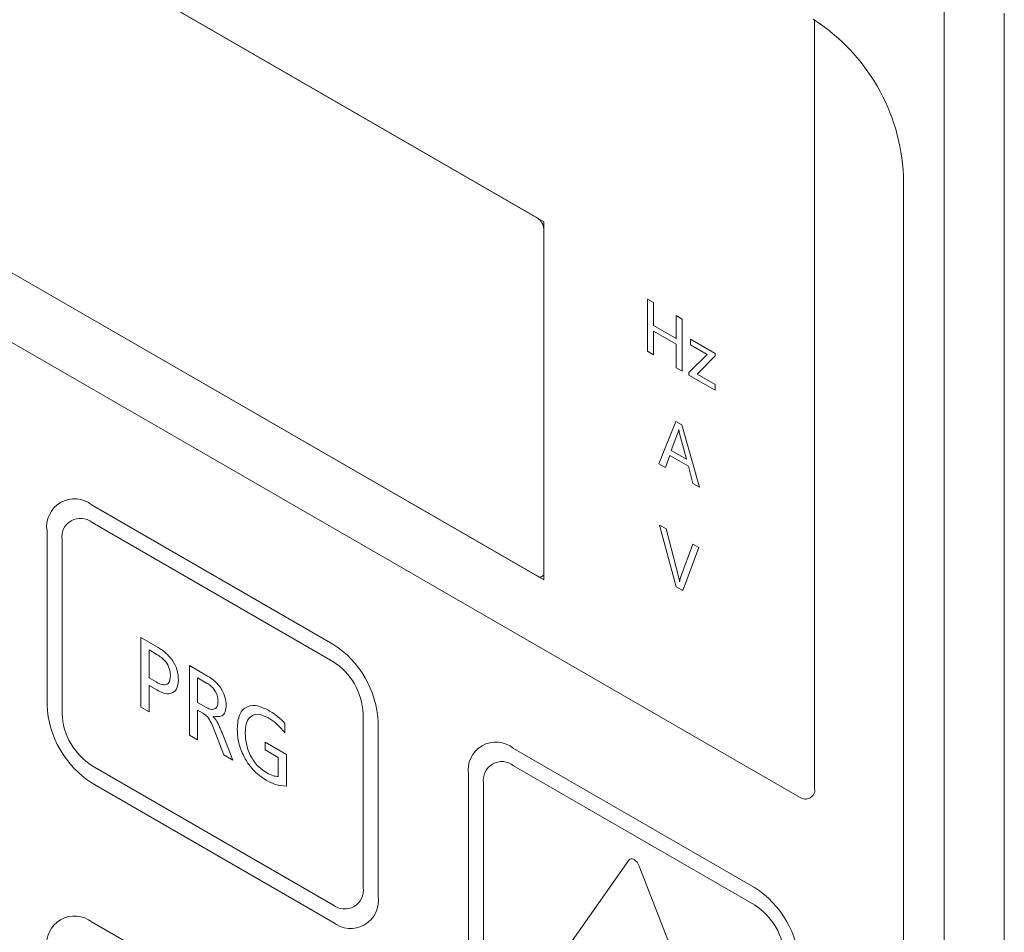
# Model space of a CAD drawing. Header units: millimetres. Extents: x -420 to 420, y -297 to 297.
# Tile 114 of 141: x 240 to 261, y 152 to 172. Entities that reach past the tile are written whole.
import ezdxf

# ---------------------------------------------------------------- set-up
doc = ezdxf.new("R2010")
doc.units = ezdxf.units.MM
doc.header["$MEASUREMENT"] = 0
doc.layers.add('layer 1', color=7, linetype='Continuous')

msp = doc.modelspace()

# ---------------------------------------------------------------- linework, layer by layer
at = {"layer": 'layer 1', "color": 7, "lineweight": 9}
for points in [[(251.3525, 167.179), (251.3525, 167.179), (227.8224, 180.7625), (227.8224, 180.7625)], [(251.2218, 167.2544), (251.2218, 167.2544), (227.9531, 180.6871), (227.9531, 180.6871)], [(222.2667, 174.6862), (222.2667, 174.6862), (256.9082, 154.6881), (256.9082, 154.6881)], [(227.8224, 172.9885), (227.8224, 172.9885), (251.3525, 159.4048), (251.3525, 159.4048)], [(227.9531, 172.9129), (227.9531, 172.9129), (251.2218, 159.4803), (251.2218, 159.4803)], [(260.0457, 63.3988), (260.0457, 63.3988), (260.0457, 172.0858), (260.0457, 172.0858)], [(261.3529, 171.7083), (261.3529, 171.7083), (261.3529, 63.7763), (261.3529, 63.7763)], [(259.1633, 168.1797), (259.1002, 169.5633), (258.3689, 170.8298), (257.2024, 171.5761)], [(257.2351, 163.4056), (257.2351, 163.4056), (257.2351, 171.5569), (257.2351, 171.5569)], [(259.1633, 125.6862), (259.1633, 125.6862), (259.1633, 168.1797), (259.1633, 168.1797)], [(251.3525, 167.028), (251.3483, 167.1202), (251.2997, 167.2047), (251.2218, 167.2544)], [(251.3525, 159.4048), (251.3525, 159.4048), (251.3525, 167.179), (251.3525, 167.179)], [(251.3525, 159.5557), (251.3525, 159.5557), (251.3525, 167.028), (251.3525, 167.028)], [(253.6063, 165.5006), (253.6063, 165.5006), (253.7377, 165.4246), (253.7377, 165.4246)], [(253.6063, 164.3682), (253.6063, 164.3682), (253.6063, 165.5006), (253.6063, 165.5006)], [(253.7377, 165.4246), (253.7377, 165.4246), (253.7377, 164.9275), (253.7377, 164.9275)], [(254.228, 164.6444), (254.228, 164.6444), (254.228, 165.1415), (254.228, 165.1415)], [(254.228, 165.1415), (254.228, 165.1415), (254.3596, 165.0656), (254.3596, 165.0656)], [(254.3596, 165.0656), (254.3596, 165.0656), (254.3596, 163.9334), (254.3596, 163.9334)], [(253.7377, 164.9275), (253.7377, 164.9275), (254.228, 164.6444), (254.228, 164.6444)], [(253.7377, 164.8032), (253.7377, 164.8032), (253.7377, 164.2924), (253.7377, 164.2924)], [(254.228, 164.5202), (254.228, 164.5202), (253.7377, 164.8032), (253.7377, 164.8032)], [(254.5389, 164.6307), (254.5389, 164.6307), (255.0769, 164.3202), (255.0769, 164.3202)], [(254.5389, 164.5065), (254.5389, 164.5065), (254.5389, 164.6307), (254.5389, 164.6307)], [(254.228, 164.0094), (254.228, 164.0094), (254.228, 164.5202), (254.228, 164.5202)], [(254.9009, 164.2974), (254.9009, 164.2974), (254.5389, 164.5065), (254.5389, 164.5065)], [(253.7377, 164.2924), (253.7377, 164.2924), (253.6063, 164.3682), (253.6063, 164.3682)], [(254.5031, 163.9042), (254.5031, 163.9042), (254.9009, 164.2974), (254.9009, 164.2974)], [(255.0769, 164.2673), (255.0769, 164.2673), (254.6815, 163.8719), (254.6815, 163.8719)], [(255.0769, 164.3202), (255.0769, 164.3202), (255.0769, 164.2673), (255.0769, 164.2673)], [(254.3596, 163.9334), (254.3596, 163.9334), (254.228, 164.0094), (254.228, 164.0094)], [(254.5031, 163.8506), (254.5031, 163.8506), (254.5031, 163.9042), (254.5031, 163.9042)], [(255.0769, 163.5193), (255.0769, 163.5193), (254.5031, 163.8506), (254.5031, 163.8506)], [(254.6815, 163.8719), (254.6815, 163.8719), (255.0769, 163.6435), (255.0769, 163.6435)], [(255.0769, 163.6435), (255.0769, 163.6435), (255.0769, 163.5193), (255.0769, 163.5193)], [(257.2351, 156.3863), (257.2351, 156.3863), (257.2351, 163.4056), (257.2351, 163.4056)], [(253.8514, 161.9248), (253.8514, 161.9248), (254.2221, 162.8431), (254.2221, 162.8431)], [(254.2221, 162.8431), (254.2221, 162.8431), (254.3535, 162.7671), (254.3535, 162.7671)], [(254.3535, 162.7671), (254.3535, 162.7671), (254.7362, 161.414), (254.7362, 161.414)], [(254.2677, 162.599), (254.2677, 162.599), (254.1215, 162.2106), (254.1215, 162.2106)], [(254.2866, 162.6676), (254.2866, 162.6676), (254.2835, 162.6695), (254.2835, 162.6695)], [(254.4495, 162.0213), (254.4495, 162.0213), (254.3018, 162.5794), (254.3018, 162.5794)], [(254.0884, 162.1054), (254.0884, 162.1054), (253.9949, 161.842), (253.9949, 161.842)], [(254.4935, 161.8717), (254.4935, 161.8717), (254.0884, 162.1054), (254.0884, 162.1054)], [(254.1215, 162.2106), (254.1215, 162.2106), (254.4495, 162.0213), (254.4495, 162.0213)], [(253.9949, 161.842), (253.9949, 161.842), (253.8514, 161.9248), (253.8514, 161.9248)], [(254.5927, 161.4968), (254.5927, 161.4968), (254.4935, 161.8717), (254.4935, 161.8717)], [(254.7362, 161.414), (254.7362, 161.414), (254.5927, 161.4968), (254.5927, 161.4968)], [(246.7772, 158.0081), (246.7772, 158.0081), (241.5483, 161.0267), (241.5483, 161.0267)], [(246.7772, 157.6306), (246.7772, 157.6306), (241.5483, 160.6492), (241.5483, 160.6492)], [(253.8693, 160.5936), (253.8693, 160.5936), (254.0128, 160.5107), (254.0128, 160.5107)], [(254.228, 159.2544), (254.228, 159.2544), (253.8693, 160.5936), (253.8693, 160.5936)], [(240.5679, 160.4604), (240.5679, 160.4604), (240.5679, 156.6867), (240.5679, 156.6867)], [(254.0128, 160.5107), (254.0128, 160.5107), (254.2805, 159.4769), (254.2805, 159.4769)], [(240.8946, 160.2719), (240.8946, 160.2719), (240.8946, 156.4979), (240.8946, 156.4979)], [(254.3251, 159.4527), (254.3251, 159.4527), (254.5866, 160.1794), (254.5866, 160.1794)], [(254.5866, 160.1794), (254.5866, 160.1794), (254.7183, 160.1035), (254.7183, 160.1035)], [(254.7183, 160.1035), (254.7183, 160.1035), (254.3715, 159.1715), (254.3715, 159.1715)], [(254.3003, 159.3645), (254.3003, 159.3645), (254.3032, 159.3627), (254.3032, 159.3627)], [(254.3715, 159.1715), (254.3715, 159.1715), (254.228, 159.2544), (254.228, 159.2544)], [(242.6084, 158.1503), (242.6084, 158.1503), (242.9781, 157.937), (242.9781, 157.937)], [(242.6084, 156.6408), (242.6084, 156.6408), (242.6084, 158.1503), (242.6084, 158.1503)], [(247.7577, 156.3099), (247.7261, 157.0017), (247.3604, 157.6349), (246.7772, 158.0081)], [(242.7838, 157.8834), (242.7838, 157.8834), (242.7838, 157.2759), (242.7838, 157.2759)], [(242.9529, 157.7857), (242.9529, 157.7857), (242.7838, 157.8834), (242.7838, 157.8834)], [(247.4309, 156.4985), (247.4098, 156.9597), (247.1661, 157.382), (246.7772, 157.6306)], [(243.6606, 157.543), (243.6606, 157.543), (244.055, 157.3152), (244.055, 157.3152)], [(243.6606, 156.0334), (243.6606, 156.0334), (243.6606, 157.543), (243.6606, 157.543)], [(242.7838, 157.2759), (242.7838, 157.2759), (242.937, 157.1875), (242.937, 157.1875)], [(243.8359, 157.2761), (243.8359, 157.2761), (243.8359, 156.7422), (243.8359, 156.7422)], [(244.032, 157.1629), (244.032, 157.1629), (243.8359, 157.2761), (243.8359, 157.2761)], [(242.7838, 157.1102), (242.7838, 157.1102), (242.7838, 156.5395), (242.7838, 156.5395)], [(242.9507, 157.0139), (242.9507, 157.0139), (242.7838, 157.1102), (242.7838, 157.1102)], [(243.8359, 156.7422), (243.8359, 156.7422), (244.0294, 156.6305), (244.0294, 156.6305)], [(240.5679, 156.6867), (240.5994, 155.9949), (240.965, 155.3615), (241.5483, 154.9885)], [(240.8946, 156.4979), (240.9157, 156.0369), (241.1593, 155.6146), (241.5483, 155.3658)], [(242.7838, 156.5395), (242.7838, 156.5395), (242.6084, 156.6408), (242.6084, 156.6408)], [(243.8359, 156.5765), (243.8359, 156.5765), (243.8359, 155.9322), (243.8359, 155.9322)], [(243.9548, 156.5079), (243.9548, 156.5079), (243.8359, 156.5765), (243.8359, 156.5765)], [(247.4309, 152.7247), (247.4309, 152.7247), (247.4309, 156.4985), (247.4309, 156.4985)], [(244.1742, 156.4427), (244.1742, 156.4427), (244.1742, 156.4379), (244.1742, 156.4379)], [(245.733, 156.2866), (245.733, 156.2866), (245.733, 156.0842), (245.733, 156.0842)], [(247.7577, 152.536), (247.7577, 152.536), (247.7577, 156.3099), (247.7577, 156.3099)], [(257.2351, 154.8768), (257.2351, 154.8768), (257.2351, 156.3863), (257.2351, 156.3863)], [(244.4099, 155.6008), (244.4099, 155.6008), (244.1977, 156.1482), (244.1977, 156.1482)], [(244.3683, 156.0816), (244.3683, 156.0816), (244.6011, 155.4904), (244.6011, 155.4904)], [(243.8359, 155.9322), (243.8359, 155.9322), (243.6606, 156.0334), (243.6606, 156.0334)], [(245.3026, 155.7113), (245.3026, 155.7113), (245.3026, 155.8771), (245.3026, 155.8771)], [(245.3026, 155.8771), (245.3026, 155.8771), (245.7648, 155.6102), (245.7648, 155.6102)], [(245.5896, 155.5457), (245.5896, 155.5457), (245.3026, 155.7113), (245.3026, 155.7113)], [(255.9279, 152.7255), (255.9279, 152.7255), (250.6988, 155.744), (250.6988, 155.744)], [(244.6011, 155.4904), (244.6011, 155.4904), (244.4099, 155.6008), (244.4099, 155.6008)], [(245.5896, 155.1338), (245.5896, 155.1338), (245.5896, 155.5457), (245.5896, 155.5457)], [(245.7648, 155.6102), (245.7648, 155.6102), (245.7648, 154.9271), (245.7648, 154.9271)], [(241.5483, 155.3658), (241.5483, 155.3658), (246.7772, 152.3472), (246.7772, 152.3472)], [(255.9279, 152.3482), (255.9279, 152.3482), (250.6988, 155.3667), (250.6988, 155.3667)], [(249.7185, 155.178), (249.7185, 155.178), (249.7185, 151.404), (249.7185, 151.404)], [(241.5483, 154.9885), (241.5483, 154.9885), (246.7772, 151.9699), (246.7772, 151.9699)], [(250.0453, 154.9892), (250.0453, 154.9892), (250.0453, 151.2155), (250.0453, 151.2155)], [(253.2001, 153.3189), (253.2001, 153.3189), (251.7284, 151.2249), (251.7284, 151.2249)], [(254.8983, 149.395), (254.8983, 149.395), (253.4266, 153.1882), (253.4266, 153.1882)], [(256.9082, 151.0274), (256.8768, 151.719), (256.5111, 152.3524), (255.9279, 152.7255)], [(256.5814, 151.216), (256.5605, 151.6773), (256.3167, 152.0993), (255.9279, 152.3482)], [(246.7772, 148.9508), (246.7772, 148.9508), (241.5483, 151.9694), (241.5483, 151.9694)]]:
    msp.add_open_spline(points, degree=3, dxfattribs=at)
for points, knots in [([(254.2835, 162.6695), (254.2814, 162.6556), (254.2794, 162.6417), (254.2764, 162.6286), (254.2764, 162.6286), (254.2738, 162.6184), (254.2709, 162.6088), (254.2677, 162.599)], [0, 0, 0, 0, 0.3333333, 0.3333333, 0.3333333, 0.3333333, 1, 1, 1, 1]), ([(254.3018, 162.5794), (254.2984, 162.5961), (254.2949, 162.6127), (254.2923, 162.6292), (254.2923, 162.6292), (254.2901, 162.6421), (254.2884, 162.6549), (254.2866, 162.6676)], [0, 0, 0, 0, 0.3333333, 0.3333333, 0.3333333, 0.3333333, 1, 1, 1, 1]), ([(241.5483, 161.0267), (241.3535, 161.1857), (241.0806, 161.2075), (240.8628, 161.0818), (240.8628, 161.0818), (240.645, 160.9561), (240.5276, 160.7087), (240.5679, 160.4604)], [0, 0, 0, 0, 0.3333333, 0.3333333, 0.3333333, 0.3333333, 1, 1, 1, 1]), ([(241.5483, 160.6492), (241.4183, 160.7553), (241.2364, 160.7699), (241.0913, 160.686), (241.0913, 160.686), (240.946, 160.6022), (240.8678, 160.4373), (240.8946, 160.2719)], [0, 0, 0, 0, 0.3333333, 0.3333333, 0.3333333, 0.3333333, 1, 1, 1, 1]), ([(251.2218, 159.4803), (251.2477, 159.459), (251.2841, 159.4562), (251.3131, 159.4729), (251.3131, 159.4729), (251.3422, 159.4897), (251.3579, 159.5226), (251.3525, 159.5557)], [0, 0, 0, 0, 0.3333333, 0.3333333, 0.3333333, 0.3333333, 1, 1, 1, 1]), ([(254.2805, 159.4769), (254.2855, 159.4555), (254.2905, 159.434), (254.294, 159.4132), (254.294, 159.4132), (254.2968, 159.3967), (254.2984, 159.3806), (254.3003, 159.3645)], [0, 0, 0, 0, 0.3333333, 0.3333333, 0.3333333, 0.3333333, 1, 1, 1, 1]), ([(254.3032, 159.3627), (254.306, 159.3808), (254.3086, 159.3987), (254.313, 159.4154), (254.313, 159.4154), (254.3164, 159.4283), (254.3206, 159.4405), (254.3251, 159.4527)], [0, 0, 0, 0, 0.3333333, 0.3333333, 0.3333333, 0.3333333, 1, 1, 1, 1]), ([(243.2462, 157.3226), (243.2432, 157.3727), (243.2402, 157.423), (243.2234, 157.4761), (243.2234, 157.4761), (243.207, 157.5286), (243.1768, 157.584), (243.1419, 157.6286), (243.1419, 157.6286), (243.0868, 157.699), (243.0199, 157.7425), (242.9529, 157.7857)], [0, 0, 0, 0, 0.25, 0.25, 0.25, 0.25, 0.5, 0.5, 0.5, 0.5, 1, 1, 1, 1]), ([(242.9781, 157.937), (243.0409, 157.8965), (243.1038, 157.856), (243.1641, 157.8007), (243.1641, 157.8007), (243.2238, 157.7456), (243.2807, 157.6761), (243.3245, 157.5987), (243.3245, 157.5987), (243.3589, 157.5378), (243.3852, 157.472), (243.4, 157.4099), (243.4, 157.4099), (243.4148, 157.3472), (243.4181, 157.2883), (243.4214, 157.2291)], [0, 0, 0, 0, 0.2, 0.2, 0.2, 0.2, 0.4, 0.4, 0.4, 0.4, 0.6, 0.6, 0.6, 0.6, 1, 1, 1, 1]), ([(242.937, 157.1875), (242.9809, 157.1648), (243.0247, 157.142), (243.0668, 157.1317), (243.0668, 157.1317), (243.1086, 157.1213), (243.1489, 157.1232), (243.1792, 157.1418), (243.1792, 157.1418), (243.2033, 157.1566), (243.2214, 157.1818), (243.2315, 157.2134), (243.2315, 157.2134), (243.2417, 157.2454), (243.2439, 157.284), (243.2462, 157.3226)], [0, 0, 0, 0, 0.2, 0.2, 0.2, 0.2, 0.4, 0.4, 0.4, 0.4, 0.6, 0.6, 0.6, 0.6, 1, 1, 1, 1]), ([(243.4214, 157.2291), (243.4138, 157.1561), (243.4062, 157.0831), (243.3785, 157.0311), (243.3785, 157.0311), (243.3508, 156.9792), (243.3027, 156.9483), (243.2476, 156.9359), (243.2476, 156.9359), (243.2042, 156.9259), (243.1563, 156.9276), (243.106, 156.9424), (243.106, 156.9424), (243.0557, 156.9573), (243.0032, 156.9856), (242.9507, 157.0139)], [0, 0, 0, 0, 0.2, 0.2, 0.2, 0.2, 0.4, 0.4, 0.4, 0.4, 0.6, 0.6, 0.6, 0.6, 1, 1, 1, 1]), ([(244.2823, 156.7675), (244.279, 156.8104), (244.2759, 156.8534), (244.2615, 156.898), (244.2615, 156.898), (244.2469, 156.9425), (244.2213, 156.9886), (244.1914, 157.0276), (244.1914, 157.0276), (244.1677, 157.0583), (244.1413, 157.0845), (244.1145, 157.1063), (244.1145, 157.1063), (244.0873, 157.1282), (244.0596, 157.1455), (244.032, 157.1629)], [0, 0, 0, 0, 0.2, 0.2, 0.2, 0.2, 0.4, 0.4, 0.4, 0.4, 0.6, 0.6, 0.6, 0.6, 1, 1, 1, 1]), ([(244.055, 157.3152), (244.1113, 157.279), (244.1675, 157.243), (244.2213, 157.1936), (244.2213, 157.1936), (244.275, 157.1446), (244.326, 157.0829), (244.3663, 157.0139), (244.3663, 157.0139), (244.3979, 156.9597), (244.4229, 156.901), (244.4371, 156.8453), (244.4371, 156.8453), (244.4513, 156.7893), (244.4545, 156.736), (244.4576, 156.683)], [0, 0, 0, 0, 0.2, 0.2, 0.2, 0.2, 0.4, 0.4, 0.4, 0.4, 0.6, 0.6, 0.6, 0.6, 1, 1, 1, 1]), ([(244.0294, 156.6305), (244.0666, 156.6127), (244.1039, 156.595), (244.138, 156.5904), (244.138, 156.5904), (244.172, 156.5858), (244.203, 156.5941), (244.2273, 156.6129), (244.2273, 156.6129), (244.2463, 156.6277), (244.2611, 156.6488), (244.2696, 156.6756), (244.2696, 156.6756), (244.2781, 156.7026), (244.2801, 156.7349), (244.2823, 156.7675)], [0, 0, 0, 0, 0.2, 0.2, 0.2, 0.2, 0.4, 0.4, 0.4, 0.4, 0.6, 0.6, 0.6, 0.6, 1, 1, 1, 1]), ([(244.1977, 156.1482), (244.1785, 156.1959), (244.1592, 156.2434), (244.1369, 156.2901), (244.1369, 156.2901), (244.1224, 156.3205), (244.1065, 156.3506), (244.0879, 156.3789), (244.0879, 156.3789), (244.0694, 156.407), (244.0481, 156.4334), (244.0254, 156.4547), (244.0254, 156.4547), (244.0028, 156.4759), (243.9788, 156.4918), (243.9548, 156.5079)], [0, 0, 0, 0, 0.2, 0.2, 0.2, 0.2, 0.4, 0.4, 0.4, 0.4, 0.6, 0.6, 0.6, 0.6, 1, 1, 1, 1]), ([(244.4576, 156.683), (244.4543, 156.632), (244.4508, 156.5811), (244.436, 156.5399), (244.436, 156.5399), (244.4212, 156.4989), (244.3951, 156.4674), (244.3622, 156.4504), (244.3622, 156.4504), (244.3108, 156.424), (244.2424, 156.4334), (244.1742, 156.4427)], [0, 0, 0, 0, 0.25, 0.25, 0.25, 0.25, 0.5, 0.5, 0.5, 0.5, 1, 1, 1, 1]), ([(244.6968, 156.1702), (244.7064, 156.282), (244.7162, 156.3939), (244.7536, 156.4791), (244.7536, 156.4791), (244.7907, 156.5641), (244.8556, 156.6227), (244.934, 156.6529), (244.934, 156.6529), (244.9959, 156.6765), (245.0662, 156.6824), (245.1413, 156.666), (245.1413, 156.666), (245.2165, 156.6493), (245.2962, 156.6102), (245.376, 156.571)], [0, 0, 0, 0, 0.2, 0.2, 0.2, 0.2, 0.4, 0.4, 0.4, 0.4, 0.6, 0.6, 0.6, 0.6, 1, 1, 1, 1]), ([(245.3607, 156.4142), (245.2845, 156.4482), (245.2084, 156.482), (245.1407, 156.4852), (245.1407, 156.4852), (245.0732, 156.4883), (245.0143, 156.461), (244.9699, 156.4147), (244.9699, 156.4147), (244.9349, 156.3783), (244.9091, 156.3304), (244.8943, 156.273), (244.8943, 156.273), (244.8795, 156.2155), (244.8758, 156.1487), (244.8721, 156.0818)], [0, 0, 0, 0, 0.2, 0.2, 0.2, 0.2, 0.4, 0.4, 0.4, 0.4, 0.6, 0.6, 0.6, 0.6, 1, 1, 1, 1]), ([(245.376, 156.571), (245.4448, 156.5288), (245.5136, 156.4867), (245.58, 156.4318), (245.58, 156.4318), (245.6319, 156.3885), (245.6826, 156.3377), (245.733, 156.2866)], [0, 0, 0, 0, 0.3333333, 0.3333333, 0.3333333, 0.3333333, 1, 1, 1, 1]), ([(244.1742, 156.4379), (244.2034, 156.4022), (244.2324, 156.3667), (244.2565, 156.3271), (244.2565, 156.3271), (244.2718, 156.3012), (244.2851, 156.2739), (244.2979, 156.2465), (244.2979, 156.2465), (244.3106, 156.2192), (244.3227, 156.1918), (244.3343, 156.1642), (244.3343, 156.1642), (244.3459, 156.1369), (244.357, 156.1092), (244.3683, 156.0816)], [0, 0, 0, 0, 0.2, 0.2, 0.2, 0.2, 0.4, 0.4, 0.4, 0.4, 0.6, 0.6, 0.6, 0.6, 1, 1, 1, 1]), ([(245.733, 156.0842), (245.6672, 156.1604), (245.6014, 156.2363), (245.5313, 156.2955), (245.5313, 156.2955), (245.4762, 156.3421), (245.4184, 156.3781), (245.3607, 156.4142)], [0, 0, 0, 0, 0.3333333, 0.3333333, 0.3333333, 0.3333333, 1, 1, 1, 1]), ([(245.3245, 155.0545), (245.2285, 155.1201), (245.1326, 155.1859), (245.0459, 155.278), (245.0459, 155.278), (244.9595, 155.3697), (244.8824, 155.4873), (244.8244, 155.6089), (244.8244, 155.6089), (244.7785, 155.7048), (244.7445, 155.8034), (244.7253, 155.8971), (244.7253, 155.8971), (244.7061, 155.9912), (244.7015, 156.0807), (244.6968, 156.1702)], [0, 0, 0, 0, 0.2, 0.2, 0.2, 0.2, 0.4, 0.4, 0.4, 0.4, 0.6, 0.6, 0.6, 0.6, 1, 1, 1, 1]), ([(244.8721, 156.0818), (244.8767, 155.9936), (244.8811, 155.9054), (244.9035, 155.8115), (244.9035, 155.8115), (244.9257, 155.7183), (244.9654, 155.6196), (245.0192, 155.5298), (245.0192, 155.5298), (245.0616, 155.4588), (245.1126, 155.3933), (245.1671, 155.3414), (245.1671, 155.3414), (245.222, 155.2893), (245.2803, 155.2506), (245.3385, 155.212)], [0, 0, 0, 0, 0.2, 0.2, 0.2, 0.2, 0.4, 0.4, 0.4, 0.4, 0.6, 0.6, 0.6, 0.6, 1, 1, 1, 1]), ([(250.6988, 155.744), (250.504, 155.903), (250.2311, 155.925), (250.0133, 155.7993), (250.0133, 155.7993), (249.7955, 155.6734), (249.6782, 155.4262), (249.7185, 155.178)], [0, 0, 0, 0, 0.3333333, 0.3333333, 0.3333333, 0.3333333, 1, 1, 1, 1]), ([(250.6988, 155.3667), (250.569, 155.4726), (250.3871, 155.4873), (250.2418, 155.4035), (250.2418, 155.4035), (250.0967, 155.3196), (250.0185, 155.1549), (250.0453, 154.9892)], [0, 0, 0, 0, 0.3333333, 0.3333333, 0.3333333, 0.3333333, 1, 1, 1, 1]), ([(245.3385, 155.212), (245.3875, 155.1861), (245.4365, 155.1602), (245.4831, 155.1475), (245.4831, 155.1475), (245.5195, 155.1375), (245.5546, 155.1356), (245.5896, 155.1338)], [0, 0, 0, 0, 0.3333333, 0.3333333, 0.3333333, 0.3333333, 1, 1, 1, 1]), ([(245.7648, 154.9271), (245.6864, 154.9308), (245.6079, 154.9347), (245.525, 154.9617), (245.525, 154.9617), (245.46, 154.9831), (245.3923, 155.0188), (245.3245, 155.0545)], [0, 0, 0, 0, 0.3333333, 0.3333333, 0.3333333, 0.3333333, 1, 1, 1, 1]), ([(256.9082, 154.6881), (256.9731, 154.635), (257.0641, 154.6278), (257.1367, 154.6696), (257.1367, 154.6696), (257.2094, 154.7115), (257.2484, 154.794), (257.2351, 154.8768)], [0, 0, 0, 0, 0.3333333, 0.3333333, 0.3333333, 0.3333333, 1, 1, 1, 1]), ([(253.4266, 153.1882), (253.4266, 153.1882), (253.4059, 153.2315), (253.4059, 153.2315), (253.4059, 153.2315), (253.4059, 153.2315), (253.3787, 153.2712), (253.3787, 153.2712), (253.3787, 153.2712), (253.3787, 153.2712), (253.3473, 153.3045), (253.3473, 153.3045), (253.3473, 153.3045), (253.3473, 153.3045), (253.3134, 153.3291), (253.3134, 153.3291), (253.3134, 153.3291), (253.3134, 153.3291), (253.2796, 153.3435), (253.2796, 153.3435), (253.2796, 153.3435), (253.2796, 153.3435), (253.248, 153.3466), (253.248, 153.3466), (253.248, 153.3466), (253.248, 153.3466), (253.221, 153.3383), (253.221, 153.3383), (253.221, 153.3383), (253.221, 153.3383), (253.2001, 153.3189), (253.2001, 153.3189)], [0, 0, 0, 0, 0.1111111, 0.1111111, 0.1111111, 0.1111111, 0.2222222, 0.2222222, 0.2222222, 0.2222222, 0.3333333, 0.3333333, 0.3333333, 0.3333333, 0.4444444, 0.4444444, 0.4444444, 0.4444444, 0.5555556, 0.5555556, 0.5555556, 0.5555556, 0.6666667, 0.6666667, 0.6666667, 0.6666667, 0.7777778, 0.7777778, 0.7777778, 0.7777778, 1, 1, 1, 1]), ([(246.7772, 152.3472), (246.9071, 152.2413), (247.089, 152.2267), (247.2342, 152.3104), (247.2342, 152.3104), (247.3795, 152.3944), (247.4577, 152.5593), (247.4309, 152.7247)], [0, 0, 0, 0, 0.3333333, 0.3333333, 0.3333333, 0.3333333, 1, 1, 1, 1]), ([(246.7772, 151.9699), (246.972, 151.8109), (247.2449, 151.7889), (247.4627, 151.9148), (247.4627, 151.9148), (247.6804, 152.0405), (247.7978, 152.2879), (247.7577, 152.536)], [0, 0, 0, 0, 0.3333333, 0.3333333, 0.3333333, 0.3333333, 1, 1, 1, 1]), ([(241.5483, 151.9694), (241.3535, 152.1283), (241.0806, 152.1503), (240.8628, 152.0246), (240.8628, 152.0246), (240.645, 151.8987), (240.5276, 151.6516), (240.5679, 151.4033)], [0, 0, 0, 0, 0.3333333, 0.3333333, 0.3333333, 0.3333333, 1, 1, 1, 1])]:
    msp.add_open_spline(points, degree=3, knots=knots, dxfattribs=at)

doc.saveas('drawing.dxf')
